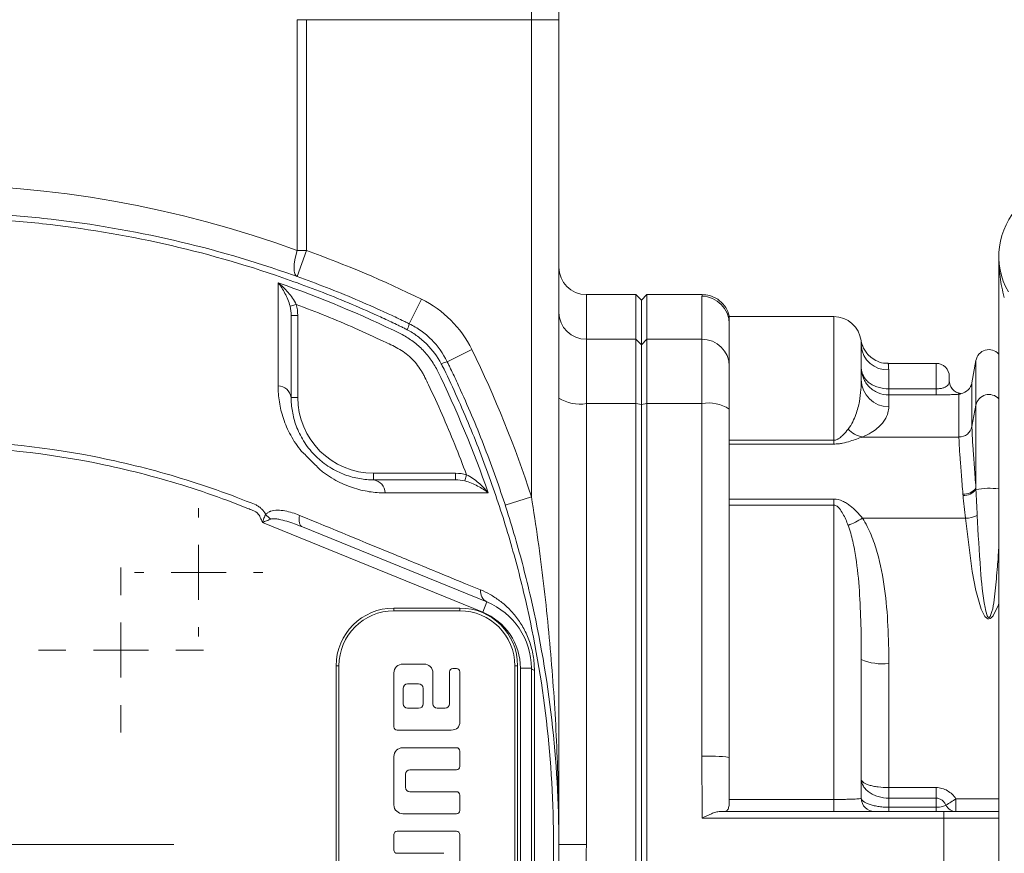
# Model space of a CAD drawing. Header units: millimetres. Extents: x 99 to 905, y -37 to 828.
# Tile 4 of 29: x 274 to 363, y 55 to 131. Entities that reach past the tile are written whole.
import ezdxf

# ---------------------------------------------------------------- set-up
doc = ezdxf.new("R2010")
doc.units = ezdxf.units.MM

# ---------------------------------------------------------------- blocks, each defined once
blk = doc.blocks.new('SW_CENTERMARKSYMBOL_19')
at = {"color": 0, "linetype": 'Continuous', "lineweight": 0}
for p, q in [((0, 5), (0, 22.5)), ((0, 0), (0, 2.5)), ((-5, 0), (-22.5, 0)), ((0, 0), (-2.5, 0)), ((0, 0), (0, -2.5)), ((0, 0), (2.5, 0)), ((5, 0), (22.5, 0)), ((0, -5), (0, -22.5))]:
    blk.add_line(p, q, dxfattribs=at)
blk = doc.blocks.new('SW_CENTERMARKSYMBOL_25')
at = {"color": 0, "linetype": 'Continuous', "lineweight": 0}
for p, q in [((0, 5), (0, 5.825)), ((0, 0), (0, 2.5)), ((-5, 0), (-5.825, 0)), ((0, 0), (-2.5, 0)), ((0, 0), (0, -2.5)), ((0, 0), (2.5, 0)), ((5, 0), (5.825, 0)), ((0, -5), (0, -5.825))]:
    blk.add_line(p, q, dxfattribs=at)
blk = doc.blocks.new('SW_CENTERMARKSYMBOL_26')
at = {"color": 0, "linetype": 'Continuous', "lineweight": 0}
for p, q in [((0, 5), (0, 7.5)), ((0, 0), (0, 2.5)), ((-5, 0), (-7.5, 0)), ((0, 0), (-2.5, 0)), ((0, 0), (0, -2.5)), ((0, 0), (2.5, 0)), ((5, 0), (7.5, 0)), ((0, -5), (0, -7.5))]:
    blk.add_line(p, q, dxfattribs=at)

msp = doc.modelspace()

# ---------------------------------------------------------------- linework, layer by layer
at = {"color": 7, "linetype": 'Continuous', "lineweight": 15}
for p, q in [((320.028, 130.56), (320.028, 155.122)), ((322.528, 153.06), (322.528, 130.56)), ((298.74, 109.56), (298.74, 130.56)), ((298.74, 130.56), (299.582, 130.56)), ((299.582, 130.56), (299.582, 109.56)), ((320.028, 130.56), (299.582, 130.56)), ((322.528, 130.56), (320.028, 130.56)), ((320.028, 87.182), (320.028, 130.56)), ((322.528, 130.56), (322.528, 55.56)), ((299.582, 109.56), (298.74, 107.206)), ((298.74, 109.56), (299.582, 109.56)), ((362.528, 2.06), (362.528, 109.06)), ((310.028, 105.154), (308.93, 102.907)), ((329.528, 105.56), (325.028, 105.56)), ((330.028, 105.06), (329.528, 105.56)), ((329.528, 101.499), (329.528, 105.56)), ((330.528, 105.56), (330.028, 105.06)), ((330.028, 101.009), (330.028, 105.06)), ((335.555, 105.56), (330.528, 105.56)), ((330.528, 105.56), (330.528, 101.499)), ((335.528, 101.499), (335.528, 105.398)), ((298.086, 104.499), (298.648, 104.663)), ((298.187, 103.673), (298.787, 103.673)), ((298.787, 103.673), (298.787, 96.218)), ((347.528, 103.56), (338.028, 103.56)), ((338.028, 102.9), (338.028, 103.55)), ((338.028, 102.9), (338.028, 99.05)), ((325.028, 101.499), (325.028, 95.655)), ((325.028, 101.499), (329.528, 101.499)), ((329.528, 95.655), (329.528, 101.499)), ((330.028, 101.009), (329.528, 101.499)), ((330.528, 101.499), (330.028, 101.009)), ((330.528, 101.499), (330.528, 95.655)), ((335.528, 101.499), (330.528, 101.499)), ((335.528, 95.655), (335.528, 101.499)), ((314.622, 100.559), (312.376, 99.461)), ((330.028, 95.555), (330.028, 101.009)), ((350.028, 100.922), (350.028, 97.832)), ((360.446, 99.568), (360.091, 97.551)), ((338.028, 99.05), (338.028, 95.154)), ((356.828, 99.31), (352.484, 99.31)), ((352.528, 98.718), (352.528, 96.996)), ((358.028, 98.11), (358.028, 97.748)), ((352.528, 96.996), (352.528, 96.442)), ((352.528, 96.996), (356.828, 96.996)), ((356.828, 96.996), (356.828, 96.442)), ((298.187, 96.218), (298.787, 96.218)), ((352.528, 96.442), (352.528, 95.358)), ((356.828, 96.442), (352.528, 96.442)), ((358.909, 92.614), (358.909, 96.501)), ((359.069, 96.559), (359.069, 96.57)), ((325.028, 95.655), (325.028, 55.56)), ((325.028, 95.655), (329.528, 95.655)), ((329.528, 15.464), (329.528, 95.655)), ((330.028, 95.555), (329.528, 95.655)), ((330.528, 95.655), (330.028, 95.555)), ((330.028, 15.564), (330.028, 95.555)), ((330.528, 95.655), (330.528, 15.464)), ((335.528, 95.655), (330.528, 95.655)), ((335.528, 63.587), (335.528, 95.655)), ((338.028, 95.154), (338.028, 63.487)), ((360.091, 93.572), (360.446, 95.518)), ((360.446, 95.518), (360.446, 87.969)), ((338.028, 92.318), (347.528, 92.318)), ((347.528, 91.972), (347.528, 92.318)), ((358.909, 92.614), (350.132, 92.614)), ((347.528, 91.972), (338.028, 91.972)), ((305.687, 88.718), (305.687, 89.318)), ((305.687, 89.318), (313.142, 89.318)), ((313.142, 88.718), (313.142, 89.318)), ((313.968, 88.617), (314.132, 89.179)), ((320.028, 87.182), (317.65, 86.411)), ((338.028, 86.966), (347.528, 86.966)), ((347.528, 86.966), (347.528, 86.427)), ((347.528, 86.427), (338.028, 86.427)), ((347.528, 59.657), (347.528, 86.427)), ((359.505, 85.224), (350.132, 85.224)), ((315.602, 76.686), (295.567, 84.843)), ((299.214, 84.438), (315.979, 77.612)), ((307.528, 77.06), (313.528, 77.06)), ((307.528, 77.06), (307.528, 76.81)), ((313.528, 77.06), (313.528, 76.81)), ((315.979, 77.612), (315.602, 76.686)), ((313.528, 76.81), (307.528, 76.81)), ((302.278, 39.31), (302.278, 71.81)), ((302.278, 71.81), (302.528, 71.81)), ((302.528, 71.81), (302.528, 39.31)), ((310.278, 71.96), (308.328, 71.96)), ((318.528, 39.31), (318.528, 71.81)), ((318.528, 71.81), (318.778, 71.81)), ((318.778, 71.81), (318.778, 39.31)), ((350.028, 72.391), (350.028, 59.76)), ((352.528, 72.028), (352.528, 60.734)), ((307.528, 71.16), (307.528, 66.26)), ((311.078, 68.36), (311.078, 71.16)), ((312.578, 71.26), (312.578, 68.36)), ((313.228, 71.56), (312.878, 71.56)), ((313.528, 66.76), (313.528, 71.26)), ((319.028, 39.527), (319.028, 71.592)), ((320.028, 71.592), (319.028, 71.592)), ((320.028, 71.592), (320.028, 39.527)), ((309.778, 70.16), (308.778, 70.16)), ((308.378, 69.76), (308.378, 68.36)), ((310.178, 68.36), (310.178, 69.76)), ((308.778, 67.96), (309.778, 67.96)), ((312.178, 67.96), (311.478, 67.96)), ((307.828, 65.96), (312.728, 65.96)), ((313.228, 64.36), (308.328, 64.36)), ((313.528, 62.659), (313.528, 64.06)), ((307.528, 63.56), (307.528, 59.16)), ((338.028, 59.657), (338.028, 63.487)), ((308.578, 60.76), (308.578, 61.96)), ((308.978, 62.36), (313.228, 62.36)), ((313.228, 60.36), (308.978, 60.36)), ((313.528, 58.66), (313.528, 60.06)), ((352.528, 59.777), (352.528, 60.734)), ((352.528, 60.734), (356.828, 60.734)), ((356.828, 59.777), (356.828, 60.734)), ((338.028, 59.657), (347.528, 59.657)), ((347.528, 59.657), (347.528, 58.56)), ((352.528, 59.777), (352.528, 58.947)), ((356.828, 59.777), (352.528, 59.777)), ((356.828, 58.947), (356.828, 59.777)), ((358.629, 59.716), (358.629, 58.56)), ((308.328, 58.36), (313.228, 58.36)), ((337.181, 58.56), (357.528, 58.56)), ((352.528, 58.947), (352.528, 58.56)), ((352.528, 58.947), (356.828, 58.947)), ((356.828, 58.947), (356.828, 58.56)), ((357.528, 58.56), (357.528, 57.967)), ((357.528, 57.967), (335.57, 57.967)), ((357.528, 53.152), (357.528, 57.967)), ((307.528, 56.46), (307.53, 55.058)), ((313.228, 56.76), (307.826, 56.765)), ((313.528, 47.559), (313.528, 56.46)), ((322.528, 55.56), (325.028, 55.56)), ((307.828, 54.759), (312.078, 54.759))]:
    msp.add_line(p, q, dxfattribs=at)
at = {"color": 8, "linetype": 'Continuous', "lineweight": 15}
for p, q in [((325.028, 105.56), (325.028, 101.499)), ((347.528, 92.318), (347.528, 103.56)), ((360.446, 99.568), (360.446, 95.518)), ((356.828, 96.996), (356.828, 99.31)), ((360.091, 97.551), (360.091, 93.572)), ((358.629, 59.716), (362.528, 59.716))]:
    msp.add_line(p, q, dxfattribs=at)
at = {"color": 7, "linetype": 'Continuous', "lineweight": 15, "flags": 128}
for points in [[(298.74, 109.56), (298.617, 109.131), (298.527, 108.716), (298.472, 108.329), (298.453, 107.982), (298.472, 107.688), (298.527, 107.456), (298.617, 107.294), (298.74, 107.206)], [(299.214, 84.438), (299.126, 84.49), (299.051, 84.57), (298.99, 84.675), (298.946, 84.803), (298.918, 84.952), (298.908, 85.119), (298.916, 85.3), (298.941, 85.491)], [(320.028, 71.592), (320.033, 71.565), (320.046, 71.538), (320.068, 71.512), (320.099, 71.486), (320.138, 71.461), (320.186, 71.437), (320.242, 71.413), (320.305, 71.391)]]:
    msp.add_lwpolyline(points, dxfattribs=at)
at = {"color": 8, "linetype": 'Continuous', "lineweight": 15, "flags": 128}
msp.add_lwpolyline([(362.528, 77.521), (362.488, 77.361), (362.012, 76.344), (361.841, 76.156), (361.746, 76.098), (361.636, 76.072), (361.539, 76.087), (361.43, 76.144), (361.275, 76.302), (360.933, 76.963), (360.434, 78.652), (360.11, 80.382), (359.505, 85.224), (359.505, 85.224)], dxfattribs=at)
at = {"color": 7, "linetype": 'Continuous', "lineweight": 15}
for centre, radius, start, end in [((369.028, 109.06), 6.5, 60, 210), ((265.028, 13.06), 102.5, 63.95872, 70.29879), ((325.028, 108.06), 2.5, 180, 270), ((305.637, 96.169), 10, 26.04128, 63.95872), ((335.529, 102.899), 2.499, 0.02311, 90.02309), ((325.003, 103.974), 2.475, 180.59357, 270.58152), ((347.528, 101.06), 2.5, 7.20578, 90), ((307.047, 103.274), 1.919, 331.86503, 348.96893), ((335.553, 99.024), 2.475, 0.59357, 90.58152), ((222.528, 55.56), 102.5, 17.96975, 26.04128), ((352.389, 101.08), 2.366, 183.827, 273.37337), ((361.628, 99.36), 1.2, 41.40962, 170), ((312.751, 97.561), 1.937, 101.17678, 118.11729), ((356.828, 98.11), 1.2, 360, 90), ((352.515, 97.845), 2.487, 180.3064, 270.30316), ((359.228, 97.76), 1.2, 180, 262.35829), ((359.228, 97.748), 1.2, 180.00235, 262.36159), ((296.944, 96.008), 1.261, 9.6183, 87.41626), ((358.909, 97.76), 1.2, 277.64171, 350), ((305.687, 96.218), 6.9, 180, 270), ((324.428, 99.149), 3.545, 237.58397, 279.74356), ((336.128, 92.162), 3.545, 57.58397, 99.74356), ((350.56, 94.925), 2.35, 222.57348, 259.5011), ((358.925, 93.803), 1.189, 269.2389, 348.77149), ((305.476, 87.475), 1.261, 2.5837, 80.382), ((359.368, 88.768), 1.342, 265.58327, 323.47287), ((359.359, 88.701), 1.394, 266.53322, 321.60691), ((298.02, 87.349), 2.783, 219.62118, 232.53461), ((346.013, 91.884), 7.831, 291.08463, 301.73703), ((359.39, 88.034), 2.813, 272.34827, 294.72872), ((316.489, 78.567), 1.082, 172.49671, 241.92427), ((307.528, 71.81), 5.25, 90, 180), ((313.528, 71.81), 5.25, 360, 90), ((313.528, 71.592), 6.5, 360, 67.84685), ((307.528, 71.81), 5, 90, 180), ((313.528, 71.81), 5, 360, 90), ((313.528, 71.592), 5.5, 360, 67.84685), ((351.916, 76.608), 4.62, 245.87839, 277.6099), ((336.152, 47.941), 15.658, 83.11899, 92.28385), ((351.228, 59.76), 1.2, 180, 270), ((347.272, 76.515), 20.277, 301.04138, 304.05964), ((358.658, 59.592), 1.033, 205.89201, 268.3998)]:
    msp.add_arc(centre, radius, start, end, dxfattribs=at)
at = {"color": 8, "linetype": 'Continuous', "lineweight": 15}
for centre, radius, start, end in [((361.632, 95.266), 1.212, 42.36869, 168.00044), ((361.686, 81.351), 6.6, 82.66877, 100.77997)]:
    msp.add_arc(centre, radius, start, end, dxfattribs=at)
at = {"color": 7, "linetype": 'Continuous', "lineweight": 15}
msp.add_ellipse((265.028, 13.06), major_axis=(0, 102.5), ratio=0.97561, start_param=5.939334, end_param=6.627036, dxfattribs=at)
for points, knots in [([(221.126, 102.907), (221.233, 102.96), (221.341, 103.012), (221.555, 103.116), (221.877, 103.271), (222.631, 103.629), (224.144, 104.329), (225.454, 104.9), (228.087, 106.006), (229.864, 106.693), (233.46, 107.965), (235.272, 108.549), (238.909, 109.607), (240.737, 110.083), (246.246, 111.352), (249.953, 111.988), (257.437, 112.842), (261.214, 113.059), (266.933, 113.06), (268.835, 113.005), (272.616, 112.789), (274.497, 112.628), (280.113, 111.987), (283.82, 111.35), (291.161, 109.658), (294.796, 108.602), (300.19, 106.693), (301.968, 106.006), (304.602, 104.901), (305.475, 104.52), (306.777, 103.929), (307.426, 103.629), (308.179, 103.271), (308.501, 103.116), (308.716, 103.012), (308.823, 102.96), (308.93, 102.907)], [0, 0, 0, 0, 0.003906, 0.003906, 0.007812, 0.015625, 0.03125, 0.0625, 0.0625, 0.125, 0.125, 0.1875, 0.1875, 0.25, 0.25, 0.375, 0.375, 0.5, 0.5, 0.5625, 0.5625, 0.625, 0.625, 0.75, 0.75, 0.875, 0.875, 0.9375, 0.9375, 0.96875, 0.96875, 0.984375, 0.992187, 0.996094, 0.996094, 1, 1, 1, 1]), ([(308.559, 102.464), (308.507, 102.491), (308.453, 102.516), (308.347, 102.568), (308.187, 102.645), (307.814, 102.825), (307.067, 103.181), (305.566, 103.875), (304.268, 104.443), (301.655, 105.541), (299.892, 106.224), (294.545, 108.123), (290.942, 109.174), (283.664, 110.863), (279.988, 111.5), (274.42, 112.142), (272.554, 112.303), (269.742, 112.466), (268.802, 112.507), (266.918, 112.561), (265.972, 112.575), (261.244, 112.575), (257.499, 112.356), (250.077, 111.501), (246.402, 110.864), (240.94, 109.598), (239.129, 109.124), (235.523, 108.07), (233.727, 107.489), (230.162, 106.223), (228.4, 105.541), (225.788, 104.443), (224.923, 104.064), (223.202, 103.283), (222.346, 102.879), (221.497, 102.464)], [0, 0, 0, 0, 0.001953, 0.001953, 0.003906, 0.007813, 0.015625, 0.03125, 0.0625, 0.0625, 0.125, 0.125, 0.25, 0.25, 0.375, 0.375, 0.4375, 0.4375, 0.46875, 0.46875, 0.5, 0.5, 0.625, 0.625, 0.75, 0.75, 0.8125, 0.8125, 0.875, 0.875, 0.9375, 0.9375, 0.96875, 0.96875, 1, 1, 1, 1]), ([(363.031, 105.31), (362.852, 105.927), (362.73, 106.549), (362.567, 107.803), (362.528, 108.432), (362.528, 109.06)], [0, 0, 0, 0, 0.5, 0.5, 1, 1, 1, 1]), ([(297.001, 97.267), (297.005, 98.977), (297.009, 100.614), (297.012, 103.738), (297.012, 105.226), (297.011, 106.631)], [0, 0, 0, 0, 0.5, 0.5, 1, 1, 1, 1]), ([(298.086, 104.499), (298.031, 104.716), (297.961, 104.92), (297.805, 105.311), (297.717, 105.5), (297.533, 105.854), (297.435, 106.022), (297.23, 106.34), (297.122, 106.491), (297.011, 106.631)], [0, 0, 0, 0, 0.25, 0.25, 0.5, 0.5, 0.75, 0.75, 1, 1, 1, 1]), ([(298.648, 104.663), (298.551, 104.868), (298.438, 105.059), (298.19, 105.424), (298.055, 105.598), (297.775, 105.925), (297.63, 106.078), (297.328, 106.368), (297.17, 106.505), (297.011, 106.631)], [0, 0, 0, 0, 0.25, 0.25, 0.5, 0.5, 0.75, 0.75, 1, 1, 1, 1]), ([(338.022, 103.461), (338.019, 103.518), (337.999, 103.836), (337.72, 104.41), (337.171, 105.049), (336.459, 105.432), (335.886, 105.573), (335.609, 105.549), (335.552, 105.545)], [0, 0, 0, 0, 0.049869, 0.277996, 0.514464, 0.749358, 0.949116, 1, 1, 1, 1]), ([(314.132, 89.179), (313.446, 91.032), (312.705, 92.861), (311.511, 95.57), (311.1, 96.467), (310.568, 97.582), (310.461, 97.804), (310.299, 98.137), (310.245, 98.248), (310.128, 98.464), (310.066, 98.569), (309.741, 99.084), (309.434, 99.462), (308.897, 99.975), (308.705, 100.136), (308.312, 100.426), (308.109, 100.558), (307.69, 100.794), (307.473, 100.895), (307.041, 101.104), (305.96, 101.621), (304.869, 102.119), (302.233, 103.275), (300.451, 103.996), (298.648, 104.663)], [0, 0, 0, 0, 0.25, 0.25, 0.375, 0.375, 0.40625, 0.40625, 0.421875, 0.421875, 0.4375, 0.4375, 0.5, 0.5, 0.53125, 0.53125, 0.5625, 0.5625, 0.59375, 0.59375, 0.625, 0.75, 0.75, 1, 1, 1, 1]), ([(298.187, 103.673), (298.187, 102.526), (298.187, 101.328), (298.187, 98.842), (298.187, 97.553), (298.187, 96.218)], [0, 0, 0, 0, 0.5, 0.5, 1, 1, 1, 1]), ([(308.739, 102.37), (308.679, 102.402), (308.619, 102.433), (308.559, 102.464), (308.559, 102.464), (308.559, 102.464), (308.559, 102.464)], [0, 0, 0, 0, 0.0002029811, 0.0002029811, 0.0002029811, 0.0002030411, 0.0002030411, 0.0002030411, 0.0002030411]), ([(311.839, 99.27), (311.487, 99.929), (311.047, 100.523), (310.255, 101.315), (309.975, 101.556), (309.381, 101.996), (309.068, 102.194), (308.739, 102.37)], [0, 0, 0, 0, 0.5, 0.5, 0.75, 0.75, 1, 1, 1, 1]), ([(308.93, 102.907), (309.305, 102.724), (309.66, 102.512), (310.33, 102.034), (310.645, 101.768), (311.53, 100.883), (312.01, 100.211), (312.376, 99.461)], [0, 0, 0, 0, 0.25, 0.25, 0.5, 0.5, 1, 1, 1, 1]), ([(308.165, 101.993), (308.34, 101.904), (308.514, 101.807), (308.85, 101.601), (309.014, 101.491), (309.492, 101.144), (309.796, 100.885), (310.353, 100.326), (310.609, 100.027), (310.957, 99.549), (311.068, 99.384), (311.276, 99.046), (311.373, 98.872), (311.462, 98.696)], [0, 0, 0, 0, 0.125, 0.125, 0.25, 0.25, 0.5, 0.5, 0.75, 0.75, 0.875, 0.875, 1, 1, 1, 1]), ([(352.476, 99.337), (352.4, 99.329), (352.064, 99.291), (351.518, 99.471), (350.944, 99.798), (350.543, 100.192), (350.28, 100.581), (350.126, 100.927), (350.046, 101.187), (350.02, 101.327), (350.012, 101.375)], [0, 0, 0, 0, 0.066224, 0.289479, 0.474638, 0.633344, 0.767555, 0.876443, 0.957865, 1, 1, 1, 1]), ([(312.376, 99.461), (312.428, 99.354), (312.48, 99.247), (312.584, 99.032), (312.74, 98.71), (313.098, 97.957), (313.798, 96.443), (314.369, 95.134), (315.474, 92.5), (316.161, 90.723), (317.434, 87.128), (318.017, 85.316), (319.076, 81.678), (319.551, 79.851), (320.821, 74.342), (321.457, 70.635), (322.311, 63.151), (322.528, 59.374), (322.528, 53.654), (322.474, 51.752), (322.258, 47.972), (322.097, 46.09), (321.456, 40.475), (320.819, 36.768), (319.127, 29.426), (318.071, 25.792), (316.162, 20.398), (315.475, 18.62), (314.369, 15.985), (313.988, 15.112), (313.398, 13.811), (313.098, 13.162), (312.74, 12.409), (312.584, 12.087), (312.48, 11.872), (312.428, 11.765), (312.376, 11.658)], [0, 0, 0, 0, 0.003906, 0.003906, 0.007812, 0.015625, 0.03125, 0.0625, 0.0625, 0.125, 0.125, 0.1875, 0.1875, 0.25, 0.25, 0.375, 0.375, 0.5, 0.5, 0.5625, 0.5625, 0.625, 0.625, 0.75, 0.75, 0.875, 0.875, 0.9375, 0.9375, 0.96875, 0.96875, 0.984375, 0.992188, 0.996094, 0.996094, 1, 1, 1, 1]), ([(311.933, 99.091), (311.933, 99.091), (311.933, 99.091), (311.933, 99.091), (311.902, 99.15), (311.87, 99.21), (311.839, 99.27)], [-0.0000000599, -0.0000000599, -0.0000000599, -0.0000000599, 0, 0, 0, 0.0002023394, 0.0002023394, 0.0002023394, 0.0002023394]), ([(311.933, 12.029), (311.96, 12.081), (311.985, 12.135), (312.037, 12.241), (312.114, 12.401), (312.294, 12.773), (312.649, 13.521), (313.344, 15.022), (313.911, 16.32), (315.01, 18.933), (315.693, 20.696), (317.591, 26.043), (318.643, 29.646), (320.331, 36.924), (320.968, 40.599), (321.61, 46.168), (321.772, 48.033), (321.935, 50.846), (321.975, 51.786), (322.03, 53.67), (322.044, 54.616), (322.044, 59.343), (321.825, 63.089), (320.97, 70.51), (320.333, 74.186), (319.067, 79.647), (318.592, 81.459), (317.538, 85.065), (316.958, 86.861), (315.692, 90.426), (315.009, 92.188), (313.911, 94.799), (313.533, 95.665), (312.751, 97.385), (312.348, 98.242), (311.933, 99.091)], [0, 0, 0, 0, 0.001953, 0.001953, 0.003906, 0.007812, 0.015625, 0.03125, 0.0625, 0.0625, 0.125, 0.125, 0.25, 0.25, 0.375, 0.375, 0.4375, 0.4375, 0.46875, 0.46875, 0.5, 0.5, 0.625, 0.625, 0.75, 0.75, 0.8125, 0.8125, 0.875, 0.875, 0.9375, 0.9375, 0.96875, 0.96875, 1, 1, 1, 1]), ([(352.528, 96.442), (352.193, 96.442), (351.86, 96.509), (351.404, 96.699), (351.257, 96.778), (350.986, 96.96), (350.86, 97.064), (350.63, 97.295), (350.527, 97.421), (350.35, 97.687), (350.275, 97.828), (350.09, 98.274), (350.028, 98.588), (350.028, 98.908)], [0, 0, 0, 0, 0.25, 0.25, 0.375, 0.375, 0.5, 0.5, 0.625, 0.625, 0.75, 0.75, 1, 1, 1, 1]), ([(352.528, 96.996), (352.193, 96.996), (351.862, 97.044), (351.406, 97.184), (351.258, 97.243), (350.987, 97.38), (350.861, 97.458), (350.63, 97.634), (350.527, 97.73), (350.35, 97.936), (350.275, 98.046), (350.09, 98.398), (350.028, 98.649), (350.028, 98.908)], [0, 0, 0, 0, 0.25, 0.25, 0.375, 0.375, 0.5, 0.5, 0.625, 0.625, 0.75, 0.75, 1, 1, 1, 1]), ([(348.83, 93.335), (349.01, 93.558), (349.141, 93.781), (349.364, 94.218), (349.454, 94.434), (349.682, 95.067), (349.78, 95.469), (349.922, 96.225), (349.965, 96.58), (350.018, 97.243), (350.028, 97.55), (350.028, 97.832)], [0, 0, 0, 0, 0.125, 0.125, 0.25, 0.25, 0.5, 0.5, 0.75, 0.75, 1, 1, 1, 1]), ([(358.028, 97.748), (358.028, 97.69), (358.024, 97.621), (357.987, 97.472), (357.955, 97.392), (357.851, 97.274), (357.807, 97.236), (357.693, 97.163), (357.622, 97.128), (357.449, 97.068), (357.344, 97.042), (357.104, 97.006), (356.966, 96.996), (356.828, 96.996)], [0, 0, 0, 0, 0.25, 0.25, 0.5, 0.5, 0.625, 0.625, 0.75, 0.75, 0.875, 0.875, 1, 1, 1, 1]), ([(299.142, 91.31), (298.748, 91.782), (298.418, 92.273), (298.006, 93.023), (297.883, 93.276), (297.661, 93.786), (297.563, 94.043), (297.309, 94.804), (297.19, 95.305), (297.035, 96.296), (297, 96.787), (297.001, 97.267)], [0, 0, 0, 0, 0.25, 0.25, 0.375, 0.375, 0.5, 0.5, 0.75, 0.75, 1, 1, 1, 1]), ([(298.187, 96.218), (298.187, 95.806), (298.221, 95.381), (298.37, 94.515), (298.484, 94.073), (298.734, 93.396), (298.831, 93.167), (299.051, 92.713), (299.175, 92.488), (299.453, 92.04), (299.607, 91.818), (299.865, 91.488), (299.955, 91.379), (300.149, 91.159), (300.254, 91.045), (300.474, 90.824), (300.585, 90.719), (300.753, 90.569), (300.81, 90.52), (300.919, 90.428), (300.974, 90.383), (301.25, 90.165), (301.474, 90.008), (301.928, 89.722), (302.158, 89.596), (302.615, 89.372), (302.843, 89.274), (303.299, 89.104), (303.526, 89.032), (303.973, 88.913), (304.194, 88.865), (304.847, 88.752), (305.272, 88.718), (305.687, 88.718)], [0, 0, 0, 0, 0.125, 0.125, 0.25, 0.25, 0.3125, 0.3125, 0.375, 0.375, 0.4375, 0.4375, 0.46875, 0.46875, 0.5, 0.5, 0.53125, 0.53125, 0.546875, 0.546875, 0.5625, 0.5625, 0.625, 0.625, 0.6875, 0.6875, 0.75, 0.75, 0.8125, 0.8125, 0.875, 0.875, 1, 1, 1, 1]), ([(356.828, 96.442), (357.06, 96.442), (357.291, 96.443), (357.613, 96.449), (357.717, 96.451), (357.917, 96.455), (358.014, 96.458), (358.284, 96.467), (358.441, 96.474), (358.712, 96.488), (358.821, 96.495), (358.909, 96.501)], [0, 0, 0, 0, 0.25, 0.25, 0.375, 0.375, 0.5, 0.5, 0.75, 0.75, 1, 1, 1, 1]), ([(359.069, 96.559), (359.069, 96.554), (359.062, 96.547), (359.027, 96.531), (359.012, 96.525), (358.969, 96.513), (358.942, 96.507), (358.909, 96.501)], [0, 0, 0, 0, 0.5, 0.5, 0.75, 0.75, 1, 1, 1, 1]), ([(352.528, 95.358), (352.528, 95.191), (352.506, 95.006), (352.389, 94.603), (352.295, 94.385), (352.067, 94.035), (351.976, 93.914), (351.756, 93.665), (351.625, 93.536), (351.314, 93.275), (351.133, 93.142), (350.7, 92.877), (350.448, 92.744), (350.132, 92.614)], [0, 0, 0, 0, 0.25, 0.25, 0.5, 0.5, 0.625, 0.625, 0.75, 0.75, 0.875, 0.875, 1, 1, 1, 1]), ([(347.528, 92.318), (347.583, 92.318), (347.636, 92.325), (347.734, 92.349), (347.779, 92.365), (347.902, 92.419), (347.972, 92.463), (348.161, 92.598), (348.262, 92.694), (348.54, 92.977), (348.691, 93.161), (348.83, 93.335)], [0, 0, 0, 0, 0.0625, 0.0625, 0.125, 0.125, 0.25, 0.25, 0.5, 0.5, 1, 1, 1, 1]), ([(360.091, 93.572), (360.091, 93.469), (360.093, 93.349), (360.102, 93.069), (360.109, 92.911), (360.135, 92.388), (360.161, 91.974), (360.209, 91.255), (360.227, 90.997), (360.265, 90.457), (360.286, 90.174), (360.35, 89.291), (360.397, 88.655), (360.446, 87.969)], [0, 0, 0, 0, 0.125, 0.125, 0.25, 0.25, 0.5, 0.5, 0.625, 0.625, 0.75, 0.75, 1, 1, 1, 1]), ([(235.141, 86.466), (236.332, 86.95), (237.535, 87.405), (239.961, 88.257), (241.185, 88.654), (244.871, 89.75), (247.348, 90.356), (254.835, 91.815), (259.901, 92.309), (270.185, 92.307), (275.259, 91.811), (281.519, 90.587), (282.766, 90.312), (285.253, 89.699), (286.494, 89.362), (290.187, 88.259), (292.613, 87.405), (294.993, 86.434)], [0, 0, 0, 0, 0.0625, 0.0625, 0.125, 0.125, 0.25, 0.25, 0.5, 0.5, 0.75, 0.75, 0.8125, 0.8125, 0.875, 0.875, 1, 1, 1, 1]), ([(350.132, 92.614), (349.964, 92.558), (349.789, 92.496), (349.419, 92.367), (349.224, 92.3), (348.803, 92.17), (348.576, 92.106), (348.202, 92.031), (348.073, 92.01), (347.806, 91.981), (347.667, 91.972), (347.528, 91.972)], [0, 0, 0, 0, 0.25, 0.25, 0.5, 0.5, 0.75, 0.75, 0.875, 0.875, 1, 1, 1, 1]), ([(359.265, 87.43), (359.214, 88.064), (359.168, 88.652), (359.103, 89.469), (359.083, 89.731), (359.045, 90.231), (359.027, 90.47), (358.979, 91.136), (358.953, 91.52), (358.927, 92.004), (358.92, 92.151), (358.911, 92.409), (358.909, 92.52), (358.909, 92.614)], [0, 0, 0, 0, 0.25, 0.25, 0.375, 0.375, 0.5, 0.5, 0.75, 0.75, 0.875, 0.875, 1, 1, 1, 1]), ([(295.567, 84.843), (295.507, 84.993), (295.446, 85.144), (295.323, 85.444), (295.231, 85.583), (295.053, 85.75), (294.987, 85.799), (294.847, 85.882), (294.772, 85.912), (294.545, 86.005), (294.394, 86.066), (293.637, 86.369), (293.028, 86.604), (291.193, 87.287), (289.96, 87.711), (287.473, 88.498), (286.217, 88.862), (283.698, 89.523), (282.434, 89.822), (276.091, 91.155), (270.948, 91.717), (264.428, 91.776), (263.124, 91.755), (260.529, 91.649), (259.237, 91.563), (255.375, 91.213), (252.821, 90.853), (247.75, 89.883), (245.235, 89.272), (241.492, 88.164), (240.248, 87.762), (237.785, 86.897), (236.564, 86.434), (235.355, 85.941)], [0, 0, 0, 0, 0.007813, 0.007813, 0.015625, 0.015625, 0.019531, 0.019531, 0.023438, 0.023438, 0.03125, 0.03125, 0.0625, 0.0625, 0.125, 0.125, 0.1875, 0.1875, 0.25, 0.25, 0.5, 0.5, 0.5625, 0.5625, 0.625, 0.625, 0.75, 0.75, 0.875, 0.875, 0.9375, 0.9375, 1, 1, 1, 1]), ([(300.779, 89.674), (300.649, 89.812), (300.512, 89.945), (300.237, 90.215), (300.1, 90.352), (299.823, 90.628), (299.684, 90.768), (299.413, 91.043), (299.28, 91.18), (299.142, 91.31)], [0, 0, 0, 0, 0.25, 0.25, 0.5, 0.5, 0.75, 0.75, 1, 1, 1, 1]), ([(306.735, 87.532), (306.257, 87.531), (305.77, 87.566), (304.782, 87.72), (304.28, 87.838), (303.259, 88.178), (302.749, 88.397), (301.995, 88.811), (301.744, 88.963), (301.377, 89.213), (301.256, 89.3), (301.015, 89.481), (300.895, 89.577), (300.779, 89.674)], [0, 0, 0, 0, 0.25, 0.25, 0.5, 0.5, 0.75, 0.75, 0.875, 0.875, 0.9375, 0.9375, 1, 1, 1, 1]), ([(314.132, 89.179), (314.336, 89.083), (314.527, 88.969), (314.893, 88.721), (315.067, 88.587), (315.393, 88.307), (315.546, 88.161), (315.836, 87.859), (315.974, 87.702), (316.099, 87.543)], [0, 0, 0, 0, 0.25, 0.25, 0.5, 0.5, 0.75, 0.75, 1, 1, 1, 1]), ([(313.968, 88.617), (314.184, 88.562), (314.388, 88.493), (314.78, 88.336), (314.968, 88.249), (315.322, 88.064), (315.49, 87.966), (315.808, 87.761), (315.959, 87.653), (316.099, 87.543)], [0, 0, 0, 0, 0.25, 0.25, 0.5, 0.5, 0.75, 0.75, 1, 1, 1, 1]), ([(316.099, 87.543), (314.694, 87.544), (313.206, 87.543), (310.084, 87.54), (308.447, 87.537), (306.735, 87.532)], [0, 0, 0, 0, 0.5, 0.5, 1, 1, 1, 1]), ([(320.028, 87.182), (320.454, 84.558), (320.822, 81.929), (321.449, 76.662), (321.707, 74.024), (322.119, 68.753), (322.273, 66.117), (322.477, 60.841), (322.528, 58.2), (322.528, 55.56)], [0, 0, 0, 0, 0.25, 0.25, 0.5, 0.5, 0.75, 0.75, 1, 1, 1, 1]), ([(347.528, 86.966), (347.807, 86.966), (348.079, 86.896), (348.45, 86.731), (348.57, 86.666), (348.798, 86.523), (348.907, 86.446), (349.221, 86.201), (349.416, 86.021), (349.787, 85.637), (349.964, 85.434), (350.132, 85.224)], [0, 0, 0, 0, 0.25, 0.25, 0.375, 0.375, 0.5, 0.5, 0.75, 0.75, 1, 1, 1, 1]), ([(294.993, 86.434), (295.087, 86.388), (295.176, 86.333), (295.346, 86.213), (295.428, 86.146), (295.651, 85.928), (295.777, 85.757), (295.876, 85.575)], [0, 0, 0, 0, 0.25, 0.25, 0.5, 0.5, 1, 1, 1, 1]), ([(296.299, 85.863), (296.507, 85.932), (296.729, 85.957), (297.175, 85.957), (297.398, 85.932), (298.064, 85.812), (298.507, 85.67), (298.941, 85.491)], [0, 0, 0, 0, 0.25, 0.25, 0.5, 0.5, 1, 1, 1, 1]), ([(348.83, 84.577), (348.691, 84.943), (348.539, 85.3), (348.262, 85.803), (348.162, 85.966), (347.973, 86.192), (347.905, 86.262), (347.74, 86.38), (347.638, 86.427), (347.528, 86.427)], [0, 0, 0, 0, 0.5, 0.5, 0.75, 0.75, 0.875, 0.875, 1, 1, 1, 1]), ([(295.876, 85.575), (295.86, 85.55), (295.843, 85.524), (295.819, 85.484), (295.814, 85.468), (295.802, 85.438), (295.796, 85.423), (295.766, 85.348), (295.742, 85.286), (295.668, 85.098), (295.617, 84.97), (295.567, 84.843)], [0, 0, 0, 0, 0.125, 0.125, 0.1875, 0.1875, 0.25, 0.25, 0.5, 0.5, 1, 1, 1, 1]), ([(296.327, 85.141), (296.21, 85.091), (296.085, 85.044), (295.829, 84.944), (295.698, 84.893), (295.567, 84.843)], [0, 0, 0, 0, 0.5, 0.5, 1, 1, 1, 1]), ([(295.876, 85.575), (295.939, 85.636), (296.007, 85.689), (296.113, 85.761), (296.149, 85.783), (296.205, 85.814), (296.223, 85.824), (296.261, 85.844), (296.28, 85.855), (296.299, 85.863)], [0, 0, 0, 0, 0.5, 0.5, 0.75, 0.75, 0.875, 0.875, 1, 1, 1, 1]), ([(299.214, 84.438), (298.743, 84.629), (298.269, 84.805), (297.545, 85.02), (297.302, 85.084), (296.933, 85.152), (296.81, 85.17), (296.625, 85.18), (296.564, 85.181), (296.443, 85.173), (296.382, 85.164), (296.327, 85.141)], [0, 0, 0, 0, 0.5, 0.5, 0.75, 0.75, 0.875, 0.875, 0.9375, 0.9375, 1, 1, 1, 1]), ([(298.941, 85.491), (301.946, 84.252), (304.839, 83.059), (308.985, 81.351), (310.33, 80.798), (312.937, 79.726), (314.2, 79.207), (315.416, 78.708)], [0, 0, 0, 0, 0.5, 0.5, 0.75, 0.75, 1, 1, 1, 1]), ([(350.132, 85.224), (350.448, 84.746), (350.7, 84.242), (351.135, 83.204), (351.316, 82.669), (351.784, 81.033), (351.992, 79.925), (352.296, 77.695), (352.39, 76.571), (352.506, 74.309), (352.528, 73.171), (352.528, 72.028)], [0, 0, 0, 0, 0.125, 0.125, 0.25, 0.25, 0.5, 0.5, 0.75, 0.75, 1, 1, 1, 1]), ([(350.028, 72.391), (350.028, 73.448), (350.018, 74.496), (349.965, 76.573), (349.923, 77.602), (349.781, 79.642), (349.683, 80.653), (349.455, 82.153), (349.365, 82.648), (349.142, 83.625), (349.01, 84.107), (348.83, 84.577)], [0, 0, 0, 0, 0.25, 0.25, 0.5, 0.5, 0.75, 0.75, 0.875, 0.875, 1, 1, 1, 1]), ([(315.416, 78.708), (315.712, 78.587), (316.005, 78.446), (316.58, 78.121), (316.864, 77.937), (317.413, 77.526), (317.679, 77.299), (318.066, 76.919), (318.192, 76.786), (318.44, 76.506), (318.563, 76.358), (318.916, 75.894), (319.135, 75.561), (319.532, 74.833), (319.711, 74.435), (319.929, 73.814), (319.994, 73.602), (320.107, 73.167), (320.155, 72.943), (320.268, 72.277), (320.305, 71.834), (320.305, 71.391)], [0, 0, 0, 0, 0.125, 0.125, 0.25, 0.25, 0.375, 0.375, 0.4375, 0.4375, 0.5, 0.5, 0.625, 0.625, 0.75, 0.75, 0.8125, 0.8125, 0.875, 0.875, 1, 1, 1, 1]), ([(320.305, 71.391), (320.306, 68.793), (320.307, 66.17), (320.308, 62.195), (320.308, 60.865), (320.309, 58.204), (320.309, 56.872), (320.309, 54.203), (320.309, 52.87), (320.308, 50.216), (320.308, 48.894), (320.307, 44.942), (320.306, 42.326), (320.305, 39.728)], [0, 0, 0, 0, 0.25, 0.25, 0.375, 0.375, 0.5, 0.5, 0.625, 0.625, 0.75, 0.75, 1, 1, 1, 1]), ([(352.528, 59.777), (352.193, 59.777), (351.862, 59.826), (351.406, 59.965), (351.258, 60.022), (350.987, 60.153), (350.861, 60.227), (350.63, 60.391), (350.527, 60.48), (350.35, 60.665), (350.275, 60.762), (350.09, 61.067), (350.028, 61.276), (350.028, 61.484)], [0, 0, 0, 0, 0.25, 0.25, 0.375, 0.375, 0.5, 0.5, 0.625, 0.625, 0.75, 0.75, 1, 1, 1, 1]), ([(352.528, 60.734), (352.193, 60.734), (351.86, 60.756), (351.404, 60.815), (351.257, 60.84), (350.986, 60.897), (350.86, 60.929), (350.63, 61.001), (350.527, 61.039), (350.35, 61.12), (350.275, 61.163), (350.09, 61.297), (350.028, 61.39), (350.028, 61.484)], [0, 0, 0, 0, 0.25, 0.25, 0.375, 0.375, 0.5, 0.5, 0.625, 0.625, 0.75, 0.75, 1, 1, 1, 1]), ([(358.629, 59.716), (358.528, 59.865), (358.413, 60.004), (358.155, 60.252), (358.009, 60.363), (357.7, 60.543), (357.532, 60.614), (357.187, 60.71), (357.009, 60.734), (356.828, 60.734)], [0, 0, 0, 0, 0.25, 0.25, 0.5, 0.5, 0.75, 0.75, 1, 1, 1, 1]), ([(337.532, 58.56), (337.63, 58.56), (337.714, 58.579), (337.852, 58.672), (337.904, 58.744), (337.977, 58.942), (337.999, 59.067), (338.024, 59.344), (338.028, 59.499), (338.028, 59.657)], [0, 0, 0, 0, 0.25, 0.25, 0.5, 0.5, 0.75, 0.75, 1, 1, 1, 1]), ([(347.528, 59.657), (347.694, 59.657), (347.857, 59.658), (348.178, 59.66), (348.337, 59.662), (348.64, 59.667), (348.784, 59.67), (349.056, 59.677), (349.184, 59.681), (349.414, 59.69), (349.517, 59.695), (349.7, 59.706), (349.777, 59.712), (349.963, 59.731), (350.028, 59.745), (350.028, 59.76)], [0, 0, 0, 0, 0.125, 0.125, 0.25, 0.25, 0.375, 0.375, 0.5, 0.5, 0.625, 0.625, 0.75, 0.75, 1, 1, 1, 1]), ([(350.028, 59.76), (350.028, 59.673), (350.088, 59.584), (350.325, 59.402), (350.504, 59.31), (350.845, 59.187), (350.972, 59.149), (351.243, 59.08), (351.388, 59.05), (351.697, 59), (351.857, 58.98), (352.188, 58.954), (352.358, 58.947), (352.528, 58.947)], [0, 0, 0, 0, 0.25, 0.25, 0.5, 0.5, 0.625, 0.625, 0.75, 0.75, 0.875, 0.875, 1, 1, 1, 1]), ([(356.828, 59.777), (356.928, 59.777), (357.024, 59.759), (357.21, 59.692), (357.295, 59.643), (357.447, 59.526), (357.516, 59.456), (357.634, 59.306), (357.685, 59.225), (357.728, 59.141)], [0, 0, 0, 0, 0.25, 0.25, 0.5, 0.5, 0.75, 0.75, 1, 1, 1, 1]), ([(356.828, 58.947), (356.938, 58.947), (357.044, 58.953), (357.24, 58.976), (357.324, 58.991), (357.549, 59.047), (357.652, 59.093), (357.728, 59.141)], [0, 0, 0, 0, 0.25, 0.25, 0.5, 0.5, 1, 1, 1, 1]), ([(337.181, 58.56), (337.061, 58.56), (336.935, 58.535), (336.671, 58.46), (336.537, 58.411), (336.13, 58.243), (335.848, 58.104), (335.57, 57.967)], [0, 0, 0, 0, 0.25, 0.25, 0.5, 0.5, 1, 1, 1, 1]), ([(357.528, 58.56), (358.16, 58.56), (359.423, 58.56), (361.069, 58.56), (362.159, 58.56), (362.452, 58.56), (362.528, 58.56)], [0, 0, 0, 0, 0.298325, 0.596649, 0.894983, 1, 1, 1, 1]), ([(362.528, 57.96), (362.528, 57.96), (362.496, 57.96), (362.367, 57.961), (362.271, 57.962), (362.021, 57.963), (361.866, 57.963), (361.5, 57.964), (361.293, 57.964), (360.832, 57.965), (360.575, 57.965), (360.031, 57.966), (359.744, 57.966), (359.29, 57.966), (359.134, 57.966), (358.82, 57.967), (358.662, 57.967), (358.183, 57.967), (357.858, 57.967), (357.528, 57.967)], [0, 0, 0, 0, 0.125, 0.125, 0.25, 0.25, 0.375, 0.375, 0.5, 0.5, 0.625, 0.625, 0.75, 0.75, 0.8125, 0.8125, 0.875, 0.875, 1, 1, 1, 1]), ([(325.028, 55.56), (325.028, 53.816), (324.983, 52.076), (324.801, 48.601), (324.665, 46.865), (324.121, 41.674), (323.582, 38.271), (322.17, 31.573), (321.296, 28.277), (319.219, 21.792), (318.016, 18.602), (316.646, 15.464)], [0, 0, 0, 0, 0.125, 0.125, 0.25, 0.25, 0.5, 0.5, 0.75, 0.75, 1, 1, 1, 1])]:
    msp.add_open_spline(points, degree=3, knots=knots, dxfattribs=at)
for points in [[(297.011, 106.631), (300.82, 105.312), (304.544, 103.763), (308.165, 101.993)], [(298.187, 103.673), (298.187, 103.953), (298.155, 104.228), (298.086, 104.499)], [(298.648, 104.663), (298.742, 104.34), (298.787, 104.01), (298.787, 103.673)], [(311.462, 98.696), (313.233, 95.072), (314.78, 91.354), (316.099, 87.543)], [(305.687, 88.718), (308.359, 88.718), (310.845, 88.718), (313.142, 88.718)], [(313.142, 89.318), (313.478, 89.318), (313.808, 89.273), (314.132, 89.179)], [(313.968, 88.617), (313.697, 88.686), (313.421, 88.718), (313.142, 88.718)], [(360.446, 87.969), (360.448, 87.925), (360.45, 87.88), (360.452, 87.835)], [(360.452, 87.835), (360.482, 87.061), (360.532, 86.276), (360.567, 85.479)], [(359.275, 87.309), (359.271, 87.35), (359.268, 87.39), (359.265, 87.43)], [(359.505, 85.224), (359.435, 85.949), (359.335, 86.642), (359.275, 87.309)], [(308.328, 71.96), (307.916, 71.96), (307.528, 71.632), (307.528, 71.16)], [(311.078, 71.16), (311.078, 71.629), (310.698, 71.96), (310.278, 71.96)], [(312.878, 71.56), (312.717, 71.56), (312.578, 71.421), (312.578, 71.26)], [(313.528, 71.26), (313.528, 71.421), (313.393, 71.56), (313.228, 71.56)], [(308.778, 70.16), (308.538, 70.16), (308.378, 69.958), (308.378, 69.76)], [(310.178, 69.76), (310.178, 69.977), (309.996, 70.16), (309.778, 70.16)], [(308.378, 68.36), (308.378, 68.142), (308.546, 67.96), (308.778, 67.96)], [(309.778, 67.96), (310.055, 67.96), (310.178, 68.093), (310.178, 68.36)], [(311.478, 67.96), (311.26, 67.96), (311.078, 68.135), (311.078, 68.36)], [(312.578, 68.36), (312.578, 68.135), (312.396, 67.96), (312.178, 67.96)], [(307.528, 66.26), (307.528, 66.095), (307.663, 65.96), (307.828, 65.96)], [(312.728, 65.96), (313.261, 65.96), (313.528, 66.219), (313.528, 66.76)], [(308.328, 64.36), (307.904, 64.36), (307.528, 64.017), (307.528, 63.56)], [(313.528, 64.06), (313.528, 64.221), (313.393, 64.36), (313.228, 64.36)], [(335.57, 57.967), (335.557, 59.841), (335.528, 61.714), (335.528, 63.587)], [(308.578, 61.96), (308.578, 62.181), (308.761, 62.36), (308.978, 62.36)], [(313.228, 62.36), (313.393, 62.36), (313.528, 62.498), (313.528, 62.659)], [(308.978, 60.36), (308.776, 60.36), (308.578, 60.527), (308.578, 60.76)], [(313.528, 60.06), (313.528, 60.225), (313.393, 60.36), (313.228, 60.36)], [(307.528, 59.16), (307.528, 58.676), (307.938, 58.36), (308.328, 58.36)], [(313.228, 58.36), (313.393, 58.36), (313.528, 58.494), (313.528, 58.66)], [(307.826, 56.765), (307.661, 56.765), (307.528, 56.621), (307.528, 56.46)], [(313.528, 56.46), (313.528, 56.621), (313.393, 56.76), (313.228, 56.76)], [(307.53, 55.058), (307.53, 54.897), (307.663, 54.759), (307.828, 54.759)]]:
    msp.add_open_spline(points, degree=3, dxfattribs=at)
at = {"color": 8, "linetype": 'Continuous', "lineweight": 15}
for points, knots in [([(335.528, 105.398), (335.546, 105.465), (335.575, 105.573), (335.56, 105.519), (335.555, 105.499)], [0, 0, 0, 0, 0.62302, 1, 1, 1, 1]), ([(350.028, 100.922), (350.019, 101.111), (350.005, 101.417), (350.006, 101.386), (350.006, 101.374)], [0, 0, 0, 0, 0.6181016, 1, 1, 1, 1]), ([(352.484, 99.24), (352.484, 99.253), (352.482, 99.288), (352.51, 98.937), (352.528, 98.718)], [0, 0, 0, 0, 0.375827, 1, 1, 1, 1]), ([(360.567, 85.479), (360.655, 83.842), (360.806, 81.05), (361.085, 78.023), (361.382, 76.593), (361.506, 76.301), (361.567, 76.226), (361.606, 76.205), (361.632, 76.202), (361.661, 76.209), (361.699, 76.236), (361.763, 76.323), (362.058, 77.095), (362.191, 78.643), (362.409, 80.66), (362.492, 81.966), (362.528, 82.536)], [0, 0, 0, 0, 0.311443, 0.530952, 0.574287, 0.585403, 0.590378, 0.592004, 0.593592, 0.595093, 0.597431, 0.602134, 0.615257, 0.751998, 0.891851, 1, 1, 1, 1])]:
    msp.add_open_spline(points, degree=3, knots=knots, dxfattribs=at)

# ---------------------------------------------------------------- block references
at = {"color": 7, "linetype": 'Continuous', "lineweight": 0}
for name, p in [('SW_CENTERMARKSYMBOL_25', (289.777, 80.308)), ('SW_CENTERMARKSYMBOL_26', (282.706, 73.237)), ('SW_CENTERMARKSYMBOL_19', (265.028, 55.56))]:
    msp.add_blockref(name, p, dxfattribs=at)

doc.saveas('drawing.dxf')
